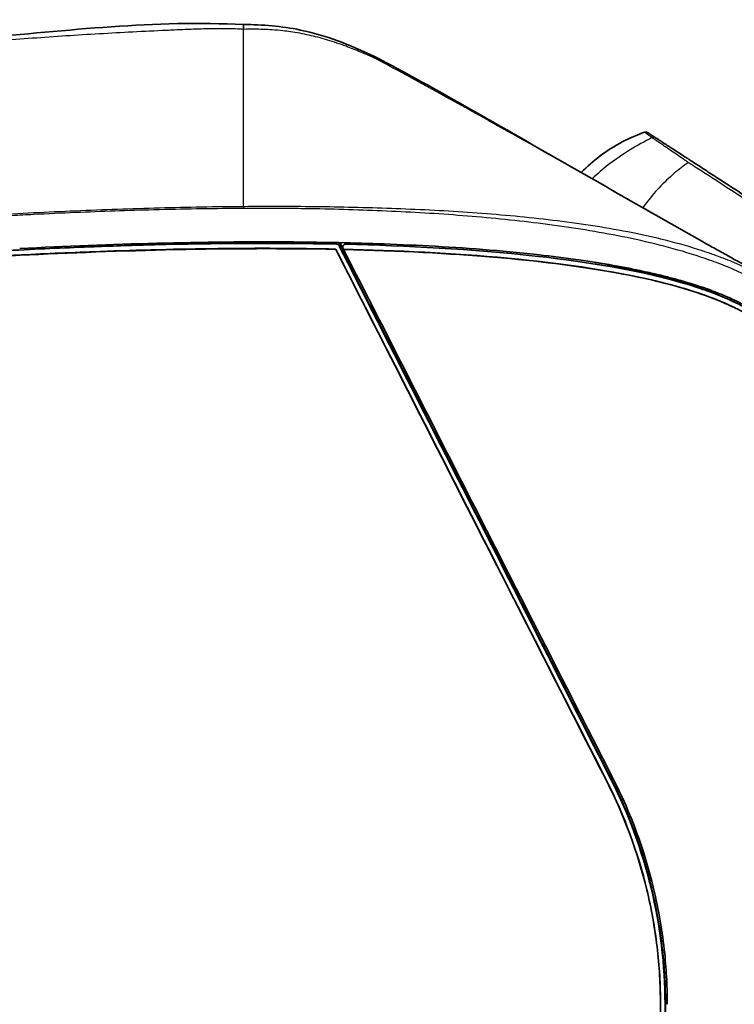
# Model space of a CAD drawing. Header units: millimetres. Extents: x 437 to 2596, y 423 to 1674.
# Tile 76 of 97: x 1737 to 1838, y 1535 to 1674. Entities that reach past the tile are written whole.
import ezdxf

# ---------------------------------------------------------------- set-up
doc = ezdxf.new("R2010")
doc.units = ezdxf.units.MM
doc.header["$LTSCALE"] = 5
doc.layers.add('0_CWD_4', color=7, linetype='Continuous', lineweight=25)
doc.layers.add('0_CWD_Line_035', color=7, linetype='Continuous', lineweight=35)

msp = doc.modelspace()

# ---------------------------------------------------------------- linework, layer by layer
at = {"layer": '0_CWD_4'}
for p, q in [((1820.79, 1567.03), (1820.73, 1567)), ((1820.15, 1566.7), (1820.16, 1566.71)), ((1827.67, 1535.36), (1827.69, 1535.36)), ((1828.33, 1535.36), (1828.4, 1535.36))]:
    msp.add_line(p, q, dxfattribs=at)
msp.add_ellipse((2715.88, -214.79), major_axis=(-936.96, 1865.79), ratio=0.000391, start_param=6.187471, end_param=6.188667, dxfattribs=at)
for points, knots in [([(1768.9, 1672.79), (1768.89, 1672.79), (1768.13, 1672.83), (1766.98, 1672.87), (1765.51, 1672.88), (1764.01, 1672.86), (1762.1, 1672.81), (1759.76, 1672.72), (1756.62, 1672.57), (1752.69, 1672.38), (1746.4, 1672.03), (1740.11, 1671.61), (1733.82, 1671.12), (1729.09, 1670.72), (1724.36, 1670.3), (1719.63, 1669.84), (1714.92, 1669.37), (1710.18, 1668.87), (1705.48, 1668.36), (1699.17, 1667.64), (1692.9, 1666.89), (1686.6, 1666.11), (1681.89, 1665.5), (1677.19, 1664.89), (1670.86, 1664.05), (1659.86, 1662.54), (1648.85, 1660.95), (1639.38, 1659.53), (1635.47, 1658.94), (1633.11, 1658.57), (1632.32, 1658.45)], [0.0000008, 0.0000008, 0.0000008, 0.0000008, 0.000299, 0.0175373, 0.0261565, 0.0347757, 0.052014, 0.0692523, 0.0864906, 0.1209673, 0.1554439, 0.2243972, 0.2588739, 0.2933505, 0.3278271, 0.3623038, 0.3967804, 0.4312571, 0.4657337, 0.5002104, 0.5691637, 0.6036403, 0.6381169, 0.6725936, 0.7070702, 0.7760235, 0.9139301, 0.9484067, 0.9828834, 0.9999941, 0.9999941, 0.9999941, 0.9999941]), ([(1787.26, 1668.77), (1787.25, 1668.78), (1787.24, 1668.79), (1787.22, 1668.79), (1787, 1668.89), (1786.79, 1668.99), (1786.57, 1669.08), (1786.36, 1669.18), (1786.15, 1669.27), (1785.93, 1669.36), (1785.25, 1669.65), (1784.56, 1669.94), (1783.88, 1670.2), (1783.71, 1670.26), (1783.53, 1670.33), (1783.35, 1670.4), (1782.47, 1670.72), (1781.61, 1671.02), (1780.75, 1671.28), (1780.7, 1671.29), (1780.66, 1671.31), (1780.61, 1671.32), (1779.77, 1671.57), (1778.95, 1671.78), (1778.14, 1671.96), (1777.25, 1672.16), (1776.38, 1672.32), (1775.53, 1672.44), (1775.16, 1672.49), (1774.79, 1672.54), (1774.43, 1672.58), (1773.93, 1672.64), (1773.43, 1672.68), (1772.95, 1672.71), (1772.06, 1672.77), (1771.2, 1672.8), (1770.36, 1672.81), (1769.87, 1672.81), (1769.38, 1672.8), (1768.9, 1672.79)], [0, 0, 0, 0, 0.002006, 0.002006, 0.002006, 0.033798, 0.033798, 0.033798, 0.065331, 0.065331, 0.065331, 0.166667, 0.166667, 0.166667, 0.193173, 0.193173, 0.193173, 0.326012, 0.326012, 0.326012, 0.333333, 0.333333, 0.333333, 0.463072, 0.463072, 0.463072, 0.604636, 0.604636, 0.604636, 0.666667, 0.666667, 0.666667, 0.75179, 0.75179, 0.75179, 0.907264, 0.907264, 0.907264, 1, 1, 1, 1]), ([(1768.9, 1647.84), (1768.9, 1648.28), (1768.9, 1648.7), (1768.9, 1649.13), (1768.9, 1649.64), (1768.9, 1650.14), (1768.9, 1650.64), (1768.9, 1651.14), (1768.9, 1651.65), (1768.9, 1652.14), (1768.9, 1652.64), (1768.9, 1653.13), (1768.9, 1653.62), (1768.9, 1654.12), (1768.9, 1654.61), (1768.9, 1655.1), (1768.9, 1655.59), (1768.9, 1656.07), (1768.9, 1656.55), (1768.9, 1656.74), (1768.9, 1656.92), (1768.9, 1657.1), (1768.9, 1657.4), (1768.9, 1657.7), (1768.9, 1657.99), (1768.9, 1658.47), (1768.9, 1658.94), (1768.9, 1659.41), (1768.9, 1659.89), (1768.9, 1660.36), (1768.9, 1660.82), (1768.9, 1661.29), (1768.9, 1661.75), (1768.9, 1662.2), (1768.9, 1662.66), (1768.9, 1663.12), (1768.9, 1663.57), (1768.9, 1664.02), (1768.9, 1664.47), (1768.9, 1664.92), (1768.9, 1665.09), (1768.9, 1665.27), (1768.9, 1665.44), (1768.9, 1665.71), (1768.9, 1665.98), (1768.9, 1666.24), (1768.9, 1666.68), (1768.9, 1667.12), (1768.9, 1667.55), (1768.9, 1667.98), (1768.9, 1668.41), (1768.9, 1668.83), (1768.9, 1669.26), (1768.9, 1669.68), (1768.9, 1670.1), (1768.9, 1670.51), (1768.9, 1670.92), (1768.9, 1671.33), (1768.9, 1671.74), (1768.9, 1672.15), (1768.9, 1672.55), (1768.9, 1672.63), (1768.9, 1672.71), (1768.9, 1672.79)], [0, 0, 0, 0, 0.0444886, 0.0444886, 0.0444886, 0.0975668, 0.0975668, 0.0975668, 0.1509234, 0.1509234, 0.1509234, 0.2045657, 0.2045657, 0.2045657, 0.2585013, 0.2585013, 0.2585013, 0.3127381, 0.3127381, 0.3127381, 0.3333333, 0.3333333, 0.3333333, 0.3672746, 0.3672746, 0.3672746, 0.4220874, 0.4220874, 0.4220874, 0.4771917, 0.4771917, 0.4771917, 0.5326075, 0.5326075, 0.5326075, 0.588356, 0.588356, 0.588356, 0.6444592, 0.6444592, 0.6444592, 0.6666667, 0.6666667, 0.6666667, 0.7009264, 0.7009264, 0.7009264, 0.75772, 0.75772, 0.75772, 0.8148463, 0.8148463, 0.8148463, 0.8723177, 0.8723177, 0.8723177, 0.9301475, 0.9301475, 0.9301475, 0.9883494, 0.9883494, 0.9883494, 0.9999156, 0.9999156, 0.9999156, 0.9999156]), ([(1833.75, 1642.79), (1833.72, 1642.8), (1833.69, 1642.82), (1833.66, 1642.84), (1832.98, 1643.22), (1832.31, 1643.6), (1831.63, 1643.98), (1830.28, 1644.75), (1828.93, 1645.52), (1827.58, 1646.29), (1826.22, 1647.06), (1824.87, 1647.83), (1823.52, 1648.59), (1822.17, 1649.36), (1820.82, 1650.13), (1819.46, 1650.9), (1818.11, 1651.67), (1816.76, 1652.44), (1815.4, 1653.2), (1814.05, 1653.97), (1812.69, 1654.74), (1811.34, 1655.5), (1809.98, 1656.26), (1808.62, 1657.02), (1807.27, 1657.78), (1805.91, 1658.54), (1804.55, 1659.3), (1803.19, 1660.06), (1801.83, 1660.82), (1800.47, 1661.57), (1799.11, 1662.32), (1797.74, 1663.08), (1796.38, 1663.83), (1795.02, 1664.58), (1794.34, 1664.96), (1793.66, 1665.33), (1792.97, 1665.71), (1792.29, 1666.08), (1791.61, 1666.46), (1790.92, 1666.83), (1789.71, 1667.49), (1788.5, 1668.14), (1787.26, 1668.77)], [0.1147121, 0.1147121, 0.1147121, 0.1147121, 0.1164149, 0.1164149, 0.1164149, 0.1552199, 0.1552199, 0.1552199, 0.2328298, 0.2328298, 0.2328298, 0.3104397, 0.3104397, 0.3104397, 0.3880497, 0.3880497, 0.3880497, 0.4656596, 0.4656596, 0.4656596, 0.5432696, 0.5432696, 0.5432696, 0.6208795, 0.6208795, 0.6208795, 0.6984894, 0.6984894, 0.6984894, 0.7760994, 0.7760994, 0.7760994, 0.8537093, 0.8537093, 0.8537093, 0.8925143, 0.8925143, 0.8925143, 0.9313192, 0.9313192, 0.9313192, 1, 1, 1, 1]), ([(1826.5, 1657.53), (1825.43, 1656.99), (1823.29, 1655.8), (1820.49, 1653.86), (1818.77, 1652.42), (1818.03, 1651.74)], [0, 0, 0, 0, 0.2385108, 0.4963154, 0.7026876, 0.7026876, 0.7026876, 0.7026876]), ([(1826.5, 1657.53), (1826.5, 1657.53), (1826.5, 1657.53), (1826.49, 1657.53), (1826.47, 1657.54), (1826.45, 1657.56), (1826.39, 1657.6), (1826.22, 1657.72), (1825.97, 1657.89), (1825.72, 1658.06), (1825.55, 1658.19), (1825.45, 1658.27), (1825.43, 1658.28), (1825.43, 1658.29)], [0.0000065, 0.0000065, 0.0000065, 0.0000065, 0.0007017, 0.0035991, 0.0093939, 0.0209835, 0.0441627, 0.0905212, 0.2759552, 0.4613891, 0.6468231, 0.832257, 1, 1, 1, 1]), ([(1827, 1657.5), (1826.93, 1657.54), (1826.85, 1657.57), (1826.76, 1657.58), (1826.67, 1657.58), (1826.58, 1657.56), (1826.5, 1657.52)], [0.0002239, 0.0002239, 0.0002239, 0.0002239, 0.5005875, 0.5005875, 0.5005875, 1, 1, 1, 1]), ([(1831.59, 1654.02), (1831.57, 1654.04), (1831.55, 1654.05), (1831.53, 1654.06), (1831.49, 1654.09), (1831.45, 1654.12), (1831.41, 1654.15), (1831.24, 1654.26), (1831.08, 1654.38), (1830.91, 1654.49), (1830.58, 1654.72), (1830.25, 1654.94), (1829.94, 1655.16), (1829.62, 1655.38), (1829.32, 1655.59), (1829.03, 1655.78), (1828.89, 1655.88), (1828.75, 1655.98), (1828.61, 1656.07), (1828.47, 1656.17), (1828.34, 1656.25), (1828.22, 1656.34), (1827.97, 1656.51), (1827.74, 1656.67), (1827.54, 1656.8), (1827.34, 1656.94), (1827.16, 1657.06), (1827.01, 1657.16), (1826.94, 1657.21), (1826.88, 1657.26), (1826.82, 1657.3), (1826.76, 1657.34), (1826.71, 1657.38), (1826.66, 1657.41), (1826.58, 1657.47), (1826.53, 1657.51), (1826.5, 1657.52)], [0, 0, 0, 0, 0.0072981, 0.0072981, 0.0072981, 0.0235719, 0.0235719, 0.0235719, 0.0886671, 0.0886671, 0.0886671, 0.2188575, 0.2188575, 0.2188575, 0.3490479, 0.3490479, 0.3490479, 0.4141431, 0.4141431, 0.4141431, 0.4792383, 0.4792383, 0.4792383, 0.6094288, 0.6094288, 0.6094288, 0.7396192, 0.7396192, 0.7396192, 0.8047144, 0.8047144, 0.8047144, 0.8698096, 0.8698096, 0.8698096, 1, 1, 1, 1]), ([(1831.59, 1654.02), (1830.92, 1653.54), (1830.26, 1653.03), (1829.63, 1652.5), (1828.89, 1651.86), (1828.17, 1651.19), (1827.49, 1650.47), (1826.82, 1649.75), (1826.17, 1648.98), (1825.57, 1648.16), (1825.44, 1647.99), (1825.32, 1647.81), (1825.2, 1647.64)], [0, 0, 0, 0, 0.2241018, 0.2241018, 0.2241018, 0.4887159, 0.4887159, 0.4887159, 0.7533301, 0.7533301, 0.7533301, 0.8080882, 0.8080882, 0.8080882, 0.8080882]), ([(1902.49, 1608.01), (1901.87, 1608.41), (1900.63, 1609.21), (1898.16, 1610.82), (1893.83, 1613.63), (1887.65, 1617.65), (1880.23, 1622.47), (1872.8, 1627.29), (1866.6, 1631.31), (1861.65, 1634.53), (1856.69, 1637.75), (1850.5, 1641.77), (1844.3, 1645.79), (1839.33, 1649.01), (1836.23, 1651.02), (1833.75, 1652.63), (1832.47, 1653.46), (1831.77, 1653.91), (1831.67, 1653.97), (1831.61, 1654.01), (1831.59, 1654.02), (1831.59, 1654.02)], [0.0000112, 0.0000112, 0.0000112, 0.0000112, 0.0262058, 0.0524116, 0.1048233, 0.2096465, 0.3144698, 0.419293, 0.5241163, 0.5765279, 0.6289395, 0.7337628, 0.838586, 0.8909977, 0.9434093, 0.9696151, 0.9958209, 0.9974588, 0.9990966, 0.9999156, 0.9999984, 0.9999984, 0.9999984, 0.9999984]), ([(1579.48, 1638.53), (1581.45, 1638.64), (1584.4, 1638.79), (1588.35, 1638.98), (1592.29, 1639.17), (1597.22, 1639.42), (1605.11, 1639.81), (1614.97, 1640.31), (1626.8, 1640.92), (1638.64, 1641.53), (1650.48, 1642.15), (1662.32, 1642.78), (1678.11, 1643.62), (1697.84, 1644.69), (1717.58, 1645.77), (1731.39, 1646.52), (1739.28, 1646.96), (1747.17, 1647.33), (1755.07, 1647.61), (1762.97, 1647.78), (1766.93, 1647.83), (1768.9, 1647.84)], [0, 0, 0, 0, 0.03125, 0.046875, 0.0625, 0.09375, 0.125, 0.1875, 0.25, 0.3125, 0.375, 0.4375, 0.5, 0.625, 0.75, 0.8125, 0.84375, 0.875, 0.9375, 0.96875, 1, 1, 1, 1]), ([(1768.91, 1647.54), (1766.93, 1647.53), (1764.96, 1647.51), (1762.98, 1647.48), (1761.01, 1647.45), (1759.03, 1647.41), (1757.06, 1647.36), (1756.79, 1647.35), (1756.52, 1647.34), (1756.24, 1647.34), (1752.57, 1647.24), (1748.89, 1647.11), (1745.21, 1646.95), (1743.24, 1646.87), (1741.27, 1646.78), (1739.29, 1646.68), (1738.27, 1646.63), (1737.24, 1646.58), (1736.22, 1646.52)], [0, 0, 0, 0, 0.181172, 0.181172, 0.181172, 0.362345, 0.362345, 0.362345, 0.387204, 0.387204, 0.387204, 0.72469, 0.72469, 0.72469, 0.905862, 0.905862, 0.905862, 1, 1, 1, 1]), ([(1768.9, 1647.84), (1770.7, 1647.86), (1772.49, 1647.86), (1774.29, 1647.86), (1776.08, 1647.85), (1777.87, 1647.84), (1779.67, 1647.82), (1781.46, 1647.79), (1783.25, 1647.76), (1785.04, 1647.71), (1786.84, 1647.67), (1788.63, 1647.61), (1790.42, 1647.54), (1792.21, 1647.48), (1794.01, 1647.4), (1795.8, 1647.31), (1797.59, 1647.21), (1799.37, 1647.1), (1801.16, 1646.98), (1802.95, 1646.85), (1804.73, 1646.71), (1806.51, 1646.55), (1808.29, 1646.39), (1810.07, 1646.2), (1811.84, 1645.99), (1813.61, 1645.79), (1815.38, 1645.55), (1817.15, 1645.29), (1818.92, 1645.03), (1820.68, 1644.74), (1822.44, 1644.4), (1824.2, 1644.07), (1825.95, 1643.69), (1827.7, 1643.27), (1829.44, 1642.84), (1831.18, 1642.36), (1832.92, 1641.81), (1833.78, 1641.54), (1834.65, 1641.24), (1835.51, 1640.93), (1836.37, 1640.62), (1837.23, 1640.28), (1838.08, 1639.92), (1838.5, 1639.74), (1838.92, 1639.55), (1839.34, 1639.36), (1839.76, 1639.16), (1840.17, 1638.96), (1840.58, 1638.75), (1840.99, 1638.55), (1841.39, 1638.34), (1841.79, 1638.14), (1842.19, 1637.93), (1842.59, 1637.73), (1842.99, 1637.53), (1844.6, 1636.71), (1846.21, 1635.9), (1847.81, 1635.09), (1849.42, 1634.28), (1851.03, 1633.47), (1852.64, 1632.66)], [0, 0, 0, 0, 0.0625, 0.0625, 0.0625, 0.125, 0.125, 0.125, 0.1875, 0.1875, 0.1875, 0.25, 0.25, 0.25, 0.3125, 0.3125, 0.3125, 0.375, 0.375, 0.375, 0.4375, 0.4375, 0.4375, 0.5, 0.5, 0.5, 0.5625, 0.5625, 0.5625, 0.625, 0.625, 0.625, 0.6875, 0.6875, 0.6875, 0.75, 0.75, 0.75, 0.78125, 0.78125, 0.78125, 0.8125, 0.8125, 0.8125, 0.828125, 0.828125, 0.828125, 0.84375, 0.84375, 0.84375, 0.859375, 0.859375, 0.859375, 0.875, 0.875, 0.875, 0.9375, 0.9375, 0.9375, 0.9999998, 0.9999998, 0.9999998, 0.9999998]), ([(1768.9, 1647.84), (1768.91, 1647.8), (1768.91, 1647.75), (1768.91, 1647.7), (1768.91, 1647.64), (1768.91, 1647.59), (1768.91, 1647.54)], [0, 0, 0, 0, 0.499974, 0.499974, 0.499974, 1, 1, 1, 1]), ([(1852.29, 1631.79), (1850.68, 1632.6), (1849.07, 1633.41), (1847.46, 1634.22), (1845.85, 1635.03), (1844.24, 1635.85), (1842.64, 1636.66), (1842.23, 1636.87), (1841.83, 1637.07), (1841.43, 1637.28), (1841.03, 1637.48), (1840.63, 1637.69), (1840.23, 1637.89), (1839.82, 1638.09), (1839.42, 1638.29), (1839.01, 1638.48), (1838.6, 1638.67), (1838.19, 1638.85), (1837.77, 1639.03), (1836.94, 1639.39), (1836.1, 1639.72), (1835.25, 1640.03), (1834.4, 1640.34), (1833.55, 1640.63), (1832.69, 1640.91), (1830.98, 1641.46), (1829.26, 1641.94), (1827.52, 1642.38), (1825.79, 1642.82), (1824.05, 1643.21), (1822.31, 1643.56), (1820.56, 1643.91), (1818.81, 1644.22), (1817.05, 1644.51), (1815.3, 1644.8), (1813.53, 1645.05), (1811.77, 1645.28), (1810, 1645.52), (1808.23, 1645.73), (1806.46, 1645.91), (1804.68, 1646.1), (1802.91, 1646.27), (1801.13, 1646.41), (1799.34, 1646.56), (1797.56, 1646.69), (1795.77, 1646.81), (1793.99, 1646.92), (1792.2, 1647.02), (1790.41, 1647.1), (1788.62, 1647.19), (1786.83, 1647.26), (1785.04, 1647.32), (1783.25, 1647.38), (1781.45, 1647.43), (1779.66, 1647.47), (1778.77, 1647.48), (1777.87, 1647.5), (1776.97, 1647.51), (1776.08, 1647.52), (1775.18, 1647.53), (1774.29, 1647.54), (1772.49, 1647.55), (1770.7, 1647.55), (1768.91, 1647.54)], [0, 0, 0, 0, 0.0625, 0.0625, 0.0625, 0.125, 0.125, 0.125, 0.140625, 0.140625, 0.140625, 0.15625, 0.15625, 0.15625, 0.171875, 0.171875, 0.171875, 0.1875, 0.1875, 0.1875, 0.21875, 0.21875, 0.21875, 0.25, 0.25, 0.25, 0.3125, 0.3125, 0.3125, 0.375, 0.375, 0.375, 0.4375, 0.4375, 0.4375, 0.5, 0.5, 0.5, 0.5625, 0.5625, 0.5625, 0.625, 0.625, 0.625, 0.6875, 0.6875, 0.6875, 0.75, 0.75, 0.75, 0.8125, 0.8125, 0.8125, 0.875, 0.875, 0.875, 0.90625, 0.90625, 0.90625, 0.9375, 0.9375, 0.9375, 1, 1, 1, 1])]:
    msp.add_open_spline(points, degree=3, knots=knots, dxfattribs=at)
for points in [[(1826.5, 1657.53), (1826.5, 1657.53), (1826.5, 1657.52), (1826.5, 1657.52)], [(1818.01, 1651.72), (1818.01, 1651.72), (1818.01, 1651.72), (1818.01, 1651.72)], [(1812.23, 1645.22), (1812.23, 1645.22), (1812.23, 1645.22), (1812.23, 1645.22)], [(1820.96, 1644.67), (1820.96, 1644.67), (1820.96, 1644.67), (1820.96, 1644.67)], [(1821.06, 1643.8), (1821.06, 1643.8), (1821.06, 1643.8), (1821.06, 1643.8)], [(1825.23, 1643.84), (1825.23, 1643.84), (1825.23, 1643.84), (1825.23, 1643.84)], [(1781.95, 1642.52), (1781.94, 1642.59), (1781.93, 1642.66), (1781.92, 1642.73)], [(1782.31, 1642.72), (1782.33, 1642.57), (1782.36, 1642.41), (1782.39, 1642.25)], [(1828.13, 1642.22), (1828.13, 1642.22), (1828.13, 1642.22), (1828.13, 1642.22)], [(1828.64, 1642.09), (1828.64, 1642.09), (1828.64, 1642.09), (1828.64, 1642.09)]]:
    msp.add_open_spline(points, degree=3, dxfattribs=at)
at = {"layer": '0_CWD_Line_035'}
for p, q in [((1782.63, 1642.46), (1782.91, 1641.91)), ((1838.09, 1633.57), (1838.09, 1633.56)), ((1792.86, 1621.84), (1792.84, 1621.86))]:
    msp.add_line(p, q, dxfattribs=at)
for points, knots in [([(1632.32, 1658.81), (1665.26, 1664.01), (1698.33, 1668.69), (1743.98, 1672.6), (1756.46, 1674.15), (1768.9, 1673.45)], [0, 0, 0, 0, 10.004885, 10.004885, 13.744876, 13.744876, 13.744876, 13.744876]), ([(1768.9, 1673.46), (1771.58, 1673.47), (1774.27, 1673.24), (1780.48, 1671.95), (1783.95, 1670.59), (1787.26, 1669.01)], [0, 0, 0, 0, 0.803396, 0.803396, 1.907107, 1.907107, 1.907107, 1.907107]), ([(1768.9, 1672.79), (1768.9, 1672.89), (1768.9, 1673.08), (1768.9, 1673.29), (1768.9, 1673.42), (1768.9, 1673.45), (1768.9, 1673.45), (1768.9, 1673.45)], [0.0000061, 0.0000061, 0.0000061, 0.0000061, 0.0909091, 0.1818182, 0.2727273, 0.3636364, 0.3695207, 0.3695207, 0.3695207, 0.3695207]), ([(1768.9, 1673.45), (1768.9, 1673.45), (1768.9, 1673.42), (1768.9, 1673.33), (1768.9, 1673.27), (1768.9, 1673.25)], [0.3695207, 0.3695207, 0.3695207, 0.3695207, 0.4545455, 0.5454545, 0.5636809, 0.5636809, 0.5636809, 0.5636809]), ([(1787.26, 1668.77), (1787.26, 1668.87), (1787.26, 1668.94), (1787.26, 1668.98), (1787.27, 1668.99), (1787.27, 1669), (1787.27, 1669), (1787.27, 1669.01), (1787.27, 1669.02), (1787.27, 1669.02)], [0.0000797, 0.0000797, 0.0000797, 0.0000797, 0.2, 0.2, 0.2, 0.2369234, 0.2369234, 0.2369234, 0.3285534, 0.3285534, 0.3285534, 0.3285534]), ([(1787.27, 1669.02), (1796.26, 1664.3), (1805.03, 1659.15), (1820.49, 1650.34), (1827.1, 1646.53), (1833.75, 1642.79)], [0, 0, 0, 0, 3.050665, 3.050665, 5.34135, 5.34135, 5.34135, 5.34135]), ([(1825.43, 1658.29), (1824.35, 1657.91), (1823.3, 1657.45), (1822.29, 1656.92), (1821.2, 1656.35), (1820.16, 1655.69), (1819.18, 1654.96), (1818.23, 1654.24), (1817.34, 1653.46), (1816.5, 1652.61)], [0, 0, 0, 0, 0.2377044, 0.2377044, 0.2377044, 0.4924734, 0.4924734, 0.4924734, 0.7394892, 0.7394892, 0.7394892, 0.7394892]), ([(1825.87, 1658.23), (1825.83, 1658.26), (1825.78, 1658.28), (1825.73, 1658.3), (1825.71, 1658.3), (1825.68, 1658.31), (1825.66, 1658.31), (1825.63, 1658.31), (1825.61, 1658.32), (1825.58, 1658.31), (1825.53, 1658.31), (1825.48, 1658.3), (1825.43, 1658.29)], [0.0000806, 0.0000806, 0.0000806, 0.0000806, 0.3333333, 0.3333333, 0.3333333, 0.5002579, 0.5002579, 0.5002579, 0.6666667, 0.6666667, 0.6666667, 0.9998421, 0.9998421, 0.9998421, 0.9998421]), ([(1825.87, 1658.23), (1825.87, 1658.23), (1825.89, 1658.22), (1826.01, 1658.15), (1826.19, 1658.02), (1826.46, 1657.85), (1826.71, 1657.69), (1826.88, 1657.57), (1826.94, 1657.54), (1826.97, 1657.52), (1826.99, 1657.51), (1827, 1657.5), (1827, 1657.5), (1827, 1657.5)], [0, 0, 0, 0, 0.1673668, 0.3523964, 0.537426, 0.7224556, 0.9074852, 0.9537426, 0.9768713, 0.9884356, 0.9942178, 0.9971089, 0.9999675, 0.9999675, 0.9999675, 0.9999675]), ([(1827, 1657.5), (1827.03, 1657.48), (1827.08, 1657.45), (1827.16, 1657.39), (1827.2, 1657.37), (1827.25, 1657.34), (1827.31, 1657.3), (1827.37, 1657.26), (1827.43, 1657.22), (1827.5, 1657.18), (1827.64, 1657.09), (1827.8, 1656.98), (1828, 1656.85), (1828.19, 1656.73), (1828.4, 1656.59), (1828.64, 1656.43), (1828.76, 1656.36), (1828.88, 1656.28), (1829.01, 1656.2), (1829.14, 1656.11), (1829.27, 1656.03), (1829.41, 1655.94), (1829.68, 1655.76), (1829.96, 1655.58), (1830.26, 1655.38), (1830.55, 1655.19), (1830.86, 1654.99), (1831.17, 1654.79), (1831.32, 1654.69), (1831.48, 1654.59), (1831.63, 1654.49), (1831.67, 1654.47), (1831.71, 1654.44), (1831.75, 1654.42), (1831.77, 1654.4), (1831.79, 1654.39), (1831.81, 1654.38), (1831.83, 1654.37), (1831.85, 1654.35), (1831.87, 1654.34), (1831.9, 1654.31), (1831.94, 1654.29), (1831.98, 1654.26), (1832.02, 1654.24), (1832.06, 1654.21), (1832.1, 1654.19), (1832.72, 1653.79), (1833.34, 1653.38), (1833.96, 1652.98), (1834.58, 1652.58), (1835.2, 1652.18), (1835.82, 1651.77), (1837.06, 1650.97), (1838.3, 1650.16), (1839.54, 1649.36), (1840.78, 1648.55), (1842.02, 1647.75), (1843.26, 1646.94), (1845.73, 1645.33), (1848.21, 1643.72), (1850.69, 1642.11), (1853.17, 1640.51), (1855.65, 1638.9), (1858.12, 1637.29), (1859.36, 1636.48), (1860.6, 1635.68), (1861.84, 1634.87), (1863.08, 1634.07), (1864.32, 1633.27), (1865.56, 1632.46), (1868.03, 1630.85), (1870.51, 1629.25), (1872.98, 1627.64), (1875.46, 1626.03), (1877.93, 1624.42), (1880.41, 1622.82), (1882.88, 1621.21), (1885.36, 1619.6), (1887.83, 1618), (1890.3, 1616.39), (1892.78, 1614.78), (1895.25, 1613.18), (1896.49, 1612.38), (1897.72, 1611.57), (1898.96, 1610.77), (1899.58, 1610.37), (1900.19, 1609.97), (1900.81, 1609.57), (1901.43, 1609.16), (1902.05, 1608.76), (1902.66, 1608.36)], [0, 0, 0, 0, 0.011905, 0.011905, 0.011905, 0.017857, 0.017857, 0.017857, 0.02381, 0.02381, 0.02381, 0.035714, 0.035714, 0.035714, 0.047619, 0.047619, 0.047619, 0.053571, 0.053571, 0.053571, 0.059524, 0.059524, 0.059524, 0.071429, 0.071429, 0.071429, 0.083333, 0.083333, 0.083333, 0.089286, 0.089286, 0.089286, 0.090774, 0.090774, 0.090774, 0.091518, 0.091518, 0.091518, 0.092262, 0.092262, 0.092262, 0.09375, 0.09375, 0.09375, 0.095238, 0.095238, 0.095238, 0.119048, 0.119048, 0.119048, 0.142857, 0.142857, 0.142857, 0.190476, 0.190476, 0.190476, 0.238095, 0.238095, 0.238095, 0.333333, 0.333333, 0.333333, 0.428571, 0.428571, 0.428571, 0.47619, 0.47619, 0.47619, 0.52381, 0.52381, 0.52381, 0.619048, 0.619048, 0.619048, 0.714286, 0.714286, 0.714286, 0.809524, 0.809524, 0.809524, 0.904762, 0.904762, 0.904762, 0.952381, 0.952381, 0.952381, 0.97619, 0.97619, 0.97619, 1, 1, 1, 1]), ([(1536.14, 1631.13), (1599.62, 1634.46), (1649.63, 1637.09), (1682.33, 1638.8), (1684.43, 1638.91), (1694.48, 1639.44), (1702.42, 1639.86), (1716.32, 1640.58), (1722.28, 1640.9), (1730.54, 1641.33), (1732.79, 1641.45), (1735.49, 1641.59), (1735.94, 1641.62), (1740.59, 1641.86), (1744.03, 1642.01), (1750.64, 1642.26), (1753.49, 1642.35), (1764.74, 1642.64), (1773.47, 1642.7), (1781.95, 1642.52)], [-16.374632, -16.374632, -16.374632, -16.374632, -9.060667, -9.060667, -8.556168, -8.556168, -6.660753, -6.660753, -5.234754, -5.234754, -4.688034, -4.688034, -4.555074, -4.555074, -3.413245, -3.413245, -2.550727, -2.550727, -0.000002, -0.000002, -0.000002, -0.000002]), ([(1536.17, 1630.42), (1599.62, 1633.75), (1649.6, 1636.38), (1682.3, 1638.09), (1684.4, 1638.2), (1694.44, 1638.73), (1702.39, 1639.15), (1716.28, 1639.88), (1722.24, 1640.19), (1729.33, 1640.56), (1730.45, 1640.62), (1732.62, 1640.73), (1733.66, 1640.79), (1735.2, 1640.87), (1735.69, 1640.9), (1736.62, 1640.94), (1737.1, 1640.97), (1741.08, 1641.17), (1744.93, 1641.34), (1759.59, 1641.88), (1770.95, 1642.05), (1781.89, 1641.82)], [-22.444774, -22.444774, -22.444774, -22.444774, -11.343721, -11.343721, -10.578351, -10.578351, -7.702986, -7.702986, -5.539873, -5.539873, -5.134753, -5.134753, -4.752648, -4.752648, -4.572648, -4.572648, -4.410963, -4.410963, -3.288364, -3.288364, -0.000006, -0.000006, -0.000006, -0.000006]), ([(1781.9, 1641.78), (1767.27, 1642.08), (1751.15, 1641.64), (1735.7, 1640.85), (1733.55, 1640.73), (1725.82, 1640.33), (1720.62, 1640.05), (1707.67, 1639.37), (1699.9, 1638.97), (1688.23, 1638.35), (1684.34, 1638.15), (1676.57, 1637.74), (1672.68, 1637.54), (1668.79, 1637.33)], [0.000017, 0.000017, 0.000017, 0.000017, 4.396647, 4.396647, 4.943077, 4.943077, 6.055547, 6.055547, 7.725489, 7.725489, 8.559777, 8.559777, 9.394199, 9.394199, 9.394199, 9.394199]), ([(1852.64, 1627.35), (1850.6, 1628.37), (1848.56, 1629.39), (1844.59, 1631.38), (1842.39, 1632.48), (1839.76, 1633.79), (1839.15, 1634.1), (1838.58, 1634.38), (1838.56, 1634.39), (1838.49, 1634.43), (1838.47, 1634.44), (1837.86, 1634.74), (1837.26, 1635.02), (1836.14, 1635.49), (1835.68, 1635.67), (1834.5, 1636.12), (1833.78, 1636.37), (1831.96, 1636.97), (1830.84, 1637.3), (1829.15, 1637.76), (1828.58, 1637.91), (1827.27, 1638.23), (1826.54, 1638.4), (1824.43, 1638.87), (1823.05, 1639.15), (1820.05, 1639.7), (1818.43, 1639.96), (1814.96, 1640.47), (1813.08, 1640.71), (1806.13, 1641.52), (1801.05, 1641.92), (1793.54, 1642.34), (1791.11, 1642.45), (1784.47, 1642.69), (1780.25, 1642.78), (1769.55, 1642.87), (1763.07, 1642.8), (1750.22, 1642.47), (1743.79, 1642.22), (1737.33, 1641.89)], [-11.691194, -11.691194, -11.691194, -11.691194, -11.128483, -11.128483, -10.592982, -10.592982, -10.429683, -10.429683, -10.422292, -10.422292, -10.409358, -10.409358, -10.190794, -10.190794, -10.036556, -10.036556, -9.803148, -9.803148, -9.447284, -9.447284, -9.265569, -9.265569, -9.033391, -9.033391, -8.5985, -8.5985, -8.095995, -8.095995, -7.511405, -7.511405, -5.925387, -5.925387, -5.18081, -5.18081, -3.875111, -3.875111, -1.941324, -1.941324, -0.000028, -0.000028, -0.000028, -0.000028]), ([(1782.38, 1642.25), (1782.37, 1642.29), (1782.34, 1642.32), (1782.28, 1642.39), (1782.25, 1642.42), (1782.17, 1642.47), (1782.13, 1642.49), (1782.04, 1642.51), (1782, 1642.52), (1781.95, 1642.52)], [-0.05370887, -0.05370887, -0.05370887, -0.05370887, -0.04078137, -0.04078137, -0.02728054, -0.02728054, -0.01339348, -0.01339348, -0.00000218, -0.00000218, -0.00000218, -0.00000218]), ([(1782.39, 1642.25), (1788.77, 1629.7), (1795.17, 1617.16), (1807.94, 1592.08), (1814.34, 1579.53), (1820.73, 1567)], [-8.443717, -8.443717, -8.443717, -8.443717, -4.222049, -4.222049, -0.000219, -0.000219, -0.000219, -0.000219]), ([(1782.6, 1642.72), (1782.6, 1642.71), (1782.6, 1642.71), (1782.59, 1642.66), (1782.59, 1642.62), (1782.6, 1642.53), (1782.61, 1642.49), (1782.63, 1642.46)], [-0.0270143, -0.0270143, -0.0270143, -0.0270143, -0.02616616, -0.02616616, -0.01227143, -0.01227143, -0.00001472, -0.00001472, -0.00001472, -0.00001472]), ([(1782.91, 1641.91), (1782.89, 1641.94), (1782.88, 1641.98), (1782.87, 1642.07), (1782.87, 1642.12), (1782.88, 1642.21), (1782.9, 1642.26), (1782.96, 1642.35), (1782.99, 1642.39), (1783.07, 1642.44), (1783.11, 1642.46), (1783.2, 1642.49), (1783.24, 1642.49), (1783.28, 1642.49)], [0.00001786, 0.00001786, 0.00001786, 0.00001786, 0.01231276, 0.01231276, 0.02625318, 0.02625318, 0.04181693, 0.04181693, 0.0573524, 0.0573524, 0.07111125, 0.07111125, 0.08326614, 0.08326614, 0.08326614, 0.08326614]), ([(1782.91, 1641.91), (1782.92, 1641.89), (1782.93, 1641.87), (1782.95, 1641.83), (1782.96, 1641.81), (1782.97, 1641.8)], [-0.01280654, -0.01280654, -0.01280654, -0.01280654, -0.00652138, -0.00652138, -0.00034847, -0.00034847, -0.00034847, -0.00034847]), ([(1783.28, 1642.49), (1791.68, 1642.29), (1801.19, 1641.82), (1818.61, 1639.88), (1826.64, 1638.47), (1833.9, 1636.07), (1834.82, 1635.74), (1836.48, 1635.08), (1837.23, 1634.76), (1838.04, 1634.37), (1838.12, 1634.33), (1838.56, 1634.12), (1839.18, 1633.8), (1841.48, 1632.65), (1842.77, 1632.01), (1845.91, 1630.44), (1847.77, 1629.51), (1851.48, 1627.65), (1853.33, 1626.72), (1855.18, 1625.8)], [0.000001, 0.000001, 0.000001, 0.000001, 2.525637, 2.525637, 4.993098, 4.993098, 5.346388, 5.346388, 5.647188, 5.647188, 5.679609, 5.679609, 5.829079, 5.829079, 5.983581, 5.983581, 6.207878, 6.207878, 6.430457, 6.430457, 6.430457, 6.430457]), ([(1839.77, 1639.43), (1839.43, 1639.62), (1839.09, 1639.81), (1838.75, 1640), (1838.41, 1640.18), (1838.07, 1640.37), (1837.73, 1640.56), (1837.39, 1640.75), (1837.05, 1640.94), (1836.71, 1641.13), (1836.37, 1641.32), (1836.03, 1641.51), (1835.69, 1641.7), (1835.05, 1642.06), (1834.4, 1642.42), (1833.75, 1642.79)], [0.000001, 0.000001, 0.000001, 0.000001, 0.0194025, 0.0194025, 0.0194025, 0.038805, 0.038805, 0.038805, 0.0582075, 0.0582075, 0.0582075, 0.0776099, 0.0776099, 0.0776099, 0.1147121, 0.1147121, 0.1147121, 0.1147121]), ([(1820.16, 1566.71), (1813.79, 1579.22), (1807.41, 1591.74), (1794.65, 1616.77), (1788.27, 1629.3), (1781.89, 1641.82)], [0.000233, 0.000233, 0.000233, 0.000233, 4.214349, 4.214349, 8.428185, 8.428185, 8.428185, 8.428185]), ([(1781.89, 1641.82), (1781.89, 1641.81), (1781.89, 1641.81), (1781.89, 1641.79), (1781.9, 1641.78), (1781.9, 1641.78)], [-0.05032081, -0.05032081, -0.05032081, -0.05032081, -0.02516424, -0.02516424, -0.00000855, -0.00000855, -0.00000855, -0.00000855]), ([(1781.9, 1641.78), (1788.27, 1629.26), (1794.65, 1616.75), (1807.4, 1591.72), (1813.78, 1579.2), (1820.15, 1566.7)], [0.000005, 0.000005, 0.000005, 0.000005, 4.213695, 4.213695, 8.425938, 8.425938, 8.425938, 8.425938]), ([(1782.99, 1641.75), (1782.99, 1641.76), (1782.98, 1641.77), (1782.98, 1641.78), (1782.97, 1641.79), (1782.97, 1641.8)], [0.00023622, 0.00023622, 0.00023622, 0.00023622, 0.02536263, 0.02536263, 0.05051206, 0.05051206, 0.05051206, 0.05051206]), ([(1782.97, 1641.8), (1790.29, 1641.63), (1798.47, 1641.25), (1814.41, 1639.75), (1821.96, 1638.61), (1831.18, 1636.27), (1834.44, 1635.27), (1837.51, 1633.85), (1837.76, 1633.73), (1838.04, 1633.59), (1838.06, 1633.58), (1838.09, 1633.57)], [0, 0, 0, 0, 2.19979, 2.19979, 4.583406, 4.583406, 5.733827, 5.733827, 5.840199, 5.840199, 5.853919, 5.853919, 5.853919, 5.853919]), ([(1821.01, 1567.14), (1814.68, 1579.56), (1808.34, 1592.01), (1795.66, 1616.88), (1789.33, 1629.32), (1782.99, 1641.75)], [-8.375427, -8.375427, -8.375427, -8.375427, -4.188355, -4.188355, -0.000345, -0.000345, -0.000345, -0.000345]), ([(1782.99, 1641.75), (1798.82, 1641.39), (1811.14, 1640.27), (1823.91, 1638.05), (1827.58, 1637.27), (1832.6, 1635.79), (1834.27, 1635.22), (1836.22, 1634.42), (1836.6, 1634.26), (1837.25, 1633.97), (1837.52, 1633.85), (1838.32, 1633.45), (1839.28, 1632.97), (1840.59, 1632.32)], [-11.926057, -11.926057, -11.926057, -11.926057, -4.898071, -4.898071, -2.22508, -2.22508, -0.964257, -0.964257, -0.662269, -0.662269, -0.439393, -0.439393, -0.000002, -0.000002, -0.000002, -0.000002]), ([(1783.77, 1639.67), (1783.76, 1639.77), (1783.74, 1639.86), (1783.72, 1640.05), (1783.7, 1640.14), (1783.69, 1640.23)], [0.0004401, 0.0004401, 0.0004401, 0.0004401, 0.3399369, 0.3399369, 0.679585, 0.679585, 0.679585, 0.679585]), ([(1783.77, 1639.67), (1785.29, 1636.69), (1786.82, 1633.7), (1789.84, 1627.76), (1791.34, 1624.81), (1792.84, 1621.86)], [-1.998979, -1.998979, -1.998979, -1.998979, -0.992924, -0.992924, 0, 0, 0, 0]), ([(1818.47, 1639.94), (1821.81, 1639.36), (1825.12, 1638.67), (1831.8, 1636.9), (1834.93, 1635.83), (1837.7, 1634.53), (1837.86, 1634.46), (1838.09, 1634.35), (1838.16, 1634.31), (1838.29, 1634.25), (1838.34, 1634.22), (1838.4, 1634.19)], [3.358295, 3.358295, 3.358295, 3.358295, 4.272331, 4.272331, 5.327763, 5.327763, 5.390275, 5.390275, 5.421306, 5.421306, 5.442185, 5.442185, 5.442185, 5.442185]), ([(1792.86, 1621.84), (1797.65, 1612.43), (1802.45, 1603.02), (1811.76, 1584.76), (1816.28, 1575.89), (1820.79, 1567.03)], [-6.150718, -6.150718, -6.150718, -6.150718, -2.985261, -2.985261, -0.000219, -0.000219, -0.000219, -0.000219]), ([(1828.32, 1535.36), (1828.32, 1540.89), (1827.65, 1546.41), (1825.07, 1557.05), (1823.19, 1562.17), (1820.73, 1567)], [-3.284487, -3.284487, -3.284487, -3.284487, -1.626647, -1.626647, -0.00022, -0.00022, -0.00022, -0.00022]), ([(1820.79, 1567.03), (1823.25, 1562.2), (1825.14, 1557.07), (1827.72, 1546.42), (1828.39, 1540.89), (1828.39, 1535.36)], [0.000223, 0.000223, 0.000223, 0.000223, 1.628267, 1.628267, 3.288042, 3.288042, 3.288042, 3.288042]), ([(1828.64, 1535.36), (1828.64, 1536.51), (1828.61, 1537.66), (1828.49, 1540.04), (1828.4, 1541.27), (1827.96, 1545.6), (1827.43, 1548.67), (1825.42, 1557.05), (1823.51, 1562.24), (1821.01, 1567.14)], [-3.301631, -3.301631, -3.301631, -3.301631, -2.956073, -2.956073, -2.58665, -2.58665, -1.65212, -1.65212, -0.000002, -0.000002, -0.000002, -0.000002]), ([(1827.67, 1535.36), (1827.67, 1538.07), (1827.51, 1540.78), (1826.87, 1546.17), (1826.39, 1548.84), (1824.49, 1556.75), (1822.61, 1561.87), (1820.15, 1566.7)], [0.000224, 0.000224, 0.000224, 0.000224, 0.813549, 0.813549, 1.627008, 1.627008, 3.253654, 3.253654, 3.253654, 3.253654]), ([(1820.16, 1566.71), (1822.62, 1561.88), (1824.5, 1556.75), (1826.4, 1548.84), (1826.88, 1546.17), (1827.52, 1540.78), (1827.69, 1538.07), (1827.69, 1535.36)], [0.000231, 0.000231, 0.000231, 0.000231, 1.627261, 1.627261, 2.441086, 2.441086, 3.254394, 3.254394, 3.254394, 3.254394]), ([(1827.69, 1330.64), (1827.69, 1372.58), (1827.69, 1397.76), (1827.69, 1463.17), (1827.69, 1499.05), (1827.69, 1535.36)], [0.000002, 0.000002, 0.000002, 0.000002, 12.582597, 12.582597, 28.427703, 28.427703, 28.427703, 28.427703]), ([(1828.33, 1330.63), (1828.32, 1376.46), (1828.32, 1404.51), (1828.32, 1449.62), (1828.32, 1466.73), (1828.33, 1501.06), (1828.33, 1518.21), (1828.33, 1535.36)], [0.000309, 0.000309, 0.000309, 0.000309, 13.751181, 13.751181, 22.165478, 22.165478, 30.567756, 30.567756, 30.567756, 30.567756]), ([(1828.4, 1535.36), (1828.4, 1512.82), (1828.4, 1490.31), (1828.39, 1443.58), (1828.39, 1420.56), (1828.39, 1363.67), (1828.4, 1339.49), (1828.4, 1301.51)], [-23.064632, -23.064632, -23.064632, -23.064632, -17.435539, -17.435539, -11.394917, -11.394917, -0.000624, -0.000624, -0.000624, -0.000624])]:
    msp.add_open_spline(points, degree=3, knots=knots, dxfattribs=at)
for points in [[(1816.49, 1652.59), (1816.49, 1652.59), (1816.49, 1652.59), (1816.49, 1652.59)], [(1801.83, 1646.35), (1801.83, 1646.35), (1801.83, 1646.35), (1801.83, 1646.35)], [(1826.13, 1643.63), (1826.13, 1643.63), (1826.13, 1643.63), (1826.13, 1643.63)], [(1782.42, 1642.72), (1782.84, 1641.89), (1783.27, 1641.06), (1783.69, 1640.23)], [(1782.5, 1642.72), (1782.54, 1642.63), (1782.59, 1642.54), (1782.63, 1642.46)], [(1829.09, 1641.97), (1829.08, 1641.97), (1829.08, 1641.97), (1829.08, 1641.97)], [(1836.75, 1640.46), (1836.75, 1640.46), (1836.75, 1640.46), (1836.74, 1640.46)], [(1793.14, 1621.83), (1793.05, 1621.83), (1792.96, 1621.83), (1792.86, 1621.84)]]:
    msp.add_open_spline(points, degree=3, dxfattribs=at)

doc.saveas('drawing.dxf')
